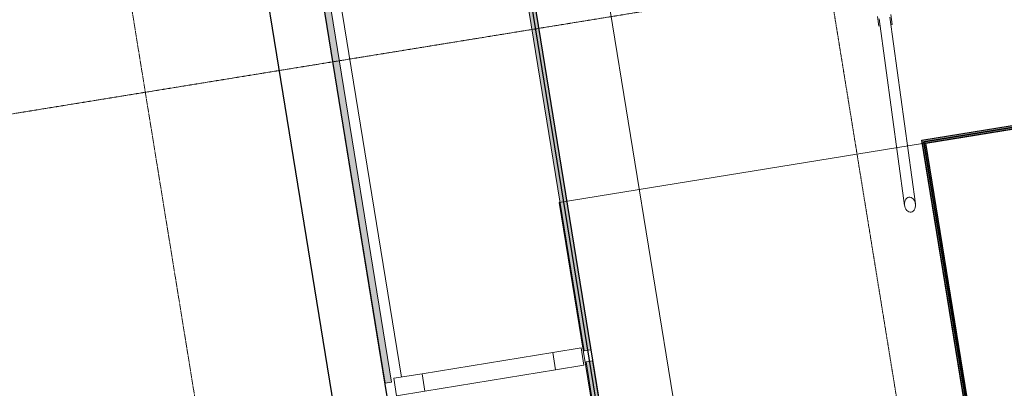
# Model space of a CAD drawing. Header units: millimetres. Extents: x 344773 to 395309, y 816588 to 874127.
# Tile 20 of 25: x 354030 to 358492, y 864545 to 866215. Entities that reach past the tile are written whole.
import ezdxf

# ---------------------------------------------------------------- set-up
doc = ezdxf.new("R2010")
doc.units = ezdxf.units.MM
doc.linetypes.add('_T3_Dash', pattern=[4.8, 3, -1.8])
doc.linetypes.add('System - Akser', pattern=[7.2, 4.8, -0.8, 0.8, -0.8])
for name, color, linetype, lineweight in [('0-1', 7, 'Continuous', 5), ('A-AREA-BNDY', 1, 'Continuous', 5), ('A-FLOR-1', 8, 'Continuous', 5), ('A-GLAZ-CURT', 52, 'Continuous', 5), ('A-GLAZ-CURT-1', 10, 'Continuous', 9), ('A-GLAZ-CURT-2', 7, 'Continuous', 5), ('S-BEAM-1', 10, 'Continuous', 9), ('S-BEAM-2', 7, 'Continuous', 5), ('S-GRID-1', 1, 'System - Akser', 5)]:
    doc.layers.add(name, color=color, linetype=linetype, lineweight=lineweight)
for name, color, linetype in [('_grå hatch fotavtrykk', 7, 'Continuous'), ('A862-B-RLin', 1, 'Continuous'), ('A862-B-RLin-Etasje', 6, 'Continuous')]:
    doc.layers.add(name, color=color, linetype=linetype)
doc.layers.add('_printramme', color=7, linetype='_T3_Dash', lineweight=5, plot=False)
doc.layers.add('A862-N-RLin', color=7, linetype='Continuous', plot=False)

# ---------------------------------------------------------------- blocks, each defined once
blk = doc.blocks.new('A233 - TP Glassfasade Ramme 3 - A233 - TP Glassfasade Ramme 3-23595938-ENBR-80052-AA1-TOF-200-0002_2D')
at = {"layer": 'S-BEAM-1'}
for p, q in [((40, 430), (-40, 430)), ((-40, 430), (-40, 300)), ((40, 300), (40, 430)), ((-40, 300), (40, 300)), ((40, -300), (-40, -300)), ((-40, -300), (-40, -430)), ((40, -430), (40, -300)), ((-40, -430), (40, -430))]:
    blk.add_line(p, q, dxfattribs=at)
at = {"layer": 'S-BEAM-2'}
for p, q in [((-40, 300), (-40, -300)), ((40, -300), (40, 300))]:
    blk.add_line(p, q, dxfattribs=at)
blk = doc.blocks.new('System Panel - A200 - Glass - 30mm-23889626-ENBR-80052-AA1-TOF-200-0002_2D')
at = {"layer": 'A-GLAZ-CURT-2'}
blk.add_hatch(color=256, dxfattribs=at).paths.add_polyline_path([(-1475, -12.1), (-1475, -42.1), (1475, -42.1), (1475, -12.1), (-543.7, -12.1)], flags=0)
at = {"layer": 'A-GLAZ-CURT-1'}
for p, q in [((1475, -12.1), (-1475, -12.1)), ((-1475, -12.1), (-1475, -42.1)), ((-1475, -42.1), (1475, -42.1)), ((1475, -42.1), (1475, -12.1))]:
    blk.add_line(p, q, dxfattribs=at)
blk = doc.blocks.new('System Panel - A200 - Glass - 30mm-29902044-ENBR-80052-AA1-TOF-200-0002_2D')
at = {"layer": 'A-GLAZ-CURT-2'}
blk.add_hatch(color=256, dxfattribs=at).paths.add_polyline_path([(-550.4, 42.1), (-550.4, 12.1), (550.4, 12.1), (550.4, 42.1)], flags=0)
at = {"layer": 'A-GLAZ-CURT-1'}
for p, q in [((550.4, 42.1), (-550.4, 42.1)), ((-550.4, 42.1), (-550.4, 12.1)), ((-550.4, 12.1), (550.4, 12.1)), ((550.4, 12.1), (550.4, 42.1))]:
    blk.add_line(p, q, dxfattribs=at)
blk = doc.blocks.new('System Panel - A200 - Glass - 30mm-23890354-ENBR-80052-AA1-TOF-200-0002_2D')
at = {"layer": 'A-GLAZ-CURT-2'}
blk.add_hatch(color=256, dxfattribs=at).paths.add_polyline_path([(-1475, 42.1), (-1475, 12.1), (1475, 12.1), (1475, 42.1), (-543.7, 42.1)], flags=0)
at = {"layer": 'A-GLAZ-CURT-1'}
for p, q in [((1475, 42.1), (-1475, 42.1)), ((-1475, 42.1), (-1475, 12.1)), ((-1475, 12.1), (1475, 12.1)), ((1475, 12.1), (1475, 42.1))]:
    blk.add_line(p, q, dxfattribs=at)
blk = doc.blocks.new('220-kryssavstivning Pir-vest - 220-kryssavstivning Pir-vest-23904081-ENBR-80052-AA1-TOF-200-0002_2D')
at = {"layer": 'S-BEAM-1', "flags": 128}
for points in [[(-1023.8, 66399.9), (-1024.6, 66405.1), (-1026.9, 66410), (-1030.6, 66414.6), (-1035.4, 66418.5), (-1041.2, 66421.5), (-1047.7, 66423.7), (-1054.7, 66424.7), (-1061.8, 66424.7), (-1068.7, 66423.7), (-1075.1, 66421.5), (-1080.8, 66418.5), (-1085.4, 66414.6), (-1088.9, 66410), (-1091, 66405.1), (-1091.6, 66399.9)], [(-1091.6, 66399.9), (-1090.8, 66394.7), (-1088.5, 66389.7), (-1084.8, 66385.2), (-1080, 66381.3), (-1074.2, 66378.2), (-1067.7, 66376.1), (-1060.7, 66375), (-1053.6, 66375), (-1046.7, 66376.1), (-1040.3, 66378.2), (-1034.6, 66381.3), (-1029.9, 66385.2), (-1026.5, 66389.7), (-1024.4, 66394.7), (-1023.8, 66399.9)]]:
    blk.add_lwpolyline(points, dxfattribs=at)
at = {"layer": 'S-BEAM-2'}
for p, q in [((-203.9, 66403.3), (-1057.1, 66424.9)), ((-237.8, 66409.2), (-192.2, 66408.1)), ((-1058.3, 66374.9), (-205.1, 66353.3)), ((-239.4, 66349.3), (-239.2, 66355.3)), ((-193.7, 66348.1), (-239.4, 66349.3))]:
    blk.add_line(p, q, dxfattribs=at)
blk = doc.blocks.new('System Panel - A287-GL08 - Glassrekkverk gate_ gradert fra opakt til transparent-26401940-ENBR-80052-AA1-TOF-200-0002_2D')
at = {"layer": 'A-GLAZ-CURT'}
blk.add_hatch(color=256, dxfattribs=at).paths.add_polyline_path([(-760, 15), (-760, 0), (760, 0), (760, 15), (9.2, 15)], flags=0)
at = {"layer": 'A-GLAZ-CURT-2'}
for p, q in [((-760, 15), (760, 15)), ((-760, 15), (-760, 0)), ((760, 0), (-760, 0)), ((760, 15), (760, 0))]:
    blk.add_line(p, q, dxfattribs=at)
blk = doc.blocks.new('System Panel - A287-GL08 - Glassrekkverk gate_ gradert fra opakt til transparent-31378605-ENBR-80052-AA1-TOF-200-0002_2D')
at = {"layer": 'A-GLAZ-CURT'}
blk.add_hatch(color=256, dxfattribs=at).paths.add_polyline_path([(647.2, 15), (-753.2, 15), (-753.2, 0), (753.2, 0), (753.2, 15)], flags=0)
at = {"layer": 'A-GLAZ-CURT-2'}
for p, q in [((-753.2, 15), (753.2, 15)), ((-753.2, 15), (-753.2, 0)), ((753.2, 0), (-753.2, 0)), ((753.2, 15), (753.2, 0))]:
    blk.add_line(p, q, dxfattribs=at)

msp = doc.modelspace()

# ---------------------------------------------------------------- linework, layer by layer
at = {"layer": '_grå hatch fotavtrykk'}
msp.add_lwpolyline([(351428.4, 862984.1), (354555.6, 863491.7), (354579.7, 863343), (355851.5, 863549.5), (354967.3, 868996.4)], dxfattribs=at)
at = {"layer": '_printramme'}
msp.add_lwpolyline([(376672, 872519.8), (378484, 861357.8), (355929.1, 857696.4), (354117.1, 868858.4)], dxfattribs=at)
at = {"layer": 'A-AREA-BNDY', "flags": 128}
msp.add_lwpolyline([(361457.1, 866195), (360726.7, 866076.5), (358120.8, 865653.4), (356475, 865386.3), (356725.4, 863844.3), (356750.1, 863692.2), (357376.7, 863794), (357425.8, 863491.6), (356787.4, 863195.5), (356693.6, 863180.3), (356049.3, 863075.7), (355640, 863009.3), (354741.8, 862863.5), (354681, 862853.6), (355159.7, 859904.4)], dxfattribs=at)
at = {"layer": 'A-FLOR-1'}
for p, q in [((357115.6, 863732.6), (356227.9, 869201)), ((355292.5, 867478.2), (355760.4, 864595.9))]:
    msp.add_line(p, q, dxfattribs=at)
at = {"layer": 'A862-B-RLin', "flags": 128}
for points in [[(355884.4, 869145.3), (356734.3, 863909.8), (358361, 864173.8), (358367.2, 864182.4), (358127, 865662), (360725.5, 866083.9), (361456.2, 866200.6)], [(361456.2, 866200.6), (360725.5, 866083.9), (358127, 865662), (358367.2, 864182.4), (358361, 864173.8), (356734.3, 863909.8), (356780.6, 863625), (356726.5, 863616.2), (356734.7, 863565.9), (355871.6, 863425.8), (355856.8, 863516.6), (354551, 863304.6), (354527.1, 863452), (354445.9, 863438.8), (355121.9, 859274.7)]]:
    msp.add_lwpolyline(points, dxfattribs=at)
at = {"layer": 'A862-B-RLin-Etasje', "flags": 128}
msp.add_lwpolyline([(354722.8, 868956.7), (355605.8, 863517.2), (355607, 863509.8), (354579.7, 863343), (354555.7, 863491.3), (351428.5, 862983.6)], dxfattribs=at)
at = {"layer": 'A862-N-RLin', "flags": 128}
for points in [[(355899.3, 869147.7), (356748.1, 863918.6), (357175.3, 863988.9), (358359.8, 864181.2), (358118.4, 865668.2), (360724.2, 866091.3), (362493.1, 866371.2), (363208.3, 861769.5), (362710.3, 861689.1), (362216.2, 861612.3), (362539.3, 859622), (359188.2, 859078), (359069.6, 859808.5), (357885.1, 859616.2), (357457.8, 859546.8), (360708.2, 839523.8)], [(355038.7, 860177.3), (354652.5, 862556.2), (354729.5, 862568.7), (354683.5, 862851.7), (355637.8, 863006.6), (355637.4, 863008.9), (356787.4, 863195.5), (357425.8, 863491.6), (357425.1, 863495.7), (357447.7, 863506.2), (357449.7, 863506.5), (357401.7, 863802.6), (357397.7, 863802), (357397.7, 863801.9), (356803.3, 863705.4), (356804, 863701), (356784, 863697.7), (356750.4, 863904.8), (358377, 864168.8), (358135.6, 865655.8), (361457.1, 866195)]]:
    msp.add_lwpolyline(points, dxfattribs=at)
at = {"layer": 'S-GRID-1'}
for p, q in [((351050.9, 865309.7), (387054.4, 871154.3)), ((365606.6, 817667.4), (357214.9, 869361.2))]:
    msp.add_line(p, q, dxfattribs=at)

# ---------------------------------------------------------------- block references
at = {"layer": '0-1'}
for name, p, rotation in [('System Panel - A200 - Glass - 30mm-23890354-ENBR-80052-AA1-TOF-200-0002_2D', (356340.3, 866168.1), 279.2206125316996), ('System Panel - A200 - Glass - 30mm-23889626-ENBR-80052-AA1-TOF-200-0002_2D', (355491.4, 866030.3), 279.2206125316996), ('220-kryssavstivning Pir-vest - 220-kryssavstivning Pir-vest-23904081-ENBR-80052-AA1-TOF-200-0002_2D', (423436.9, 877060.4), 99.22061253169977), ('System Panel - A287-GL08 - Glassrekkverk gate_ gradert fra opakt til transparent-26401940-ENBR-80052-AA1-TOF-200-0002_2D', (358868.6, 865790), 189.2206125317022), ('System Panel - A287-GL08 - Glassrekkverk gate_ gradert fra opakt til transparent-31378605-ENBR-80052-AA1-TOF-200-0002_2D', (358241.5, 864909.9), 279.2206125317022), ('A233 - TP Glassfasade Ramme 3 - A233 - TP Glassfasade Ramme 3-23595938-ENBR-80052-AA1-TOF-200-0002_2D', (356156, 864619.6), 99.22061253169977), ('System Panel - A200 - Glass - 30mm-29902044-ENBR-80052-AA1-TOF-200-0002_2D', (356672.8, 864119.5), 279.2206125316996)]:
    msp.add_blockref(name, p, dxfattribs=dict(at, rotation=rotation))

doc.saveas('drawing.dxf')
